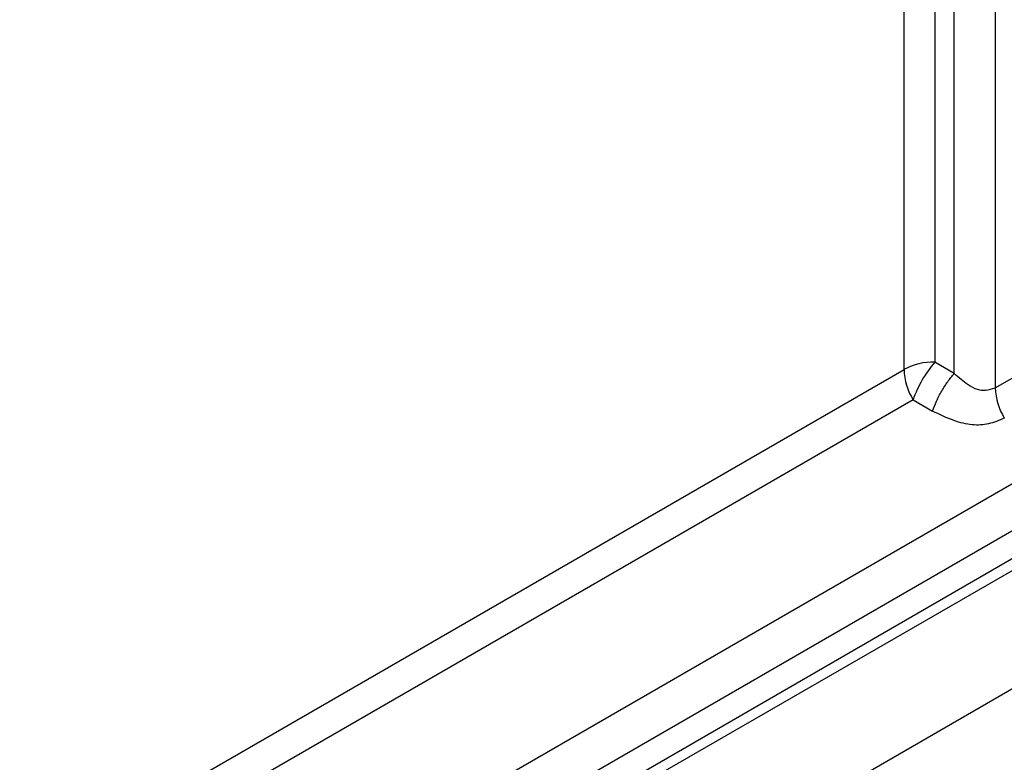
# Model space of a CAD drawing. Header units: millimetres. Extents: x 0 to 1118, y 0 to 864.
# Tile 205 of 256: x 935 to 946, y 677 to 685. Entities that reach past the tile are written whole.
import ezdxf

# ---------------------------------------------------------------- set-up
doc = ezdxf.new("R2010")
doc.units = ezdxf.units.MM

msp = doc.modelspace()

# ---------------------------------------------------------------- linework, layer by layer
at = {"color": 7, "linetype": 'Continuous', "lineweight": 25}
for p, q in [((922.087, 665.1001), (995.1075, 707.2539)), ((922.2048, 665.032), (995.2254, 707.1859)), ((995.5789, 706.0291), (921.8513, 663.467)), ((926.3793, 668.4412), (990.5391, 705.4799)), ((990.6772, 705.0152), (926.5173, 667.9765)), ((945.8878, 695.1309), (945.8878, 680.9143)), ((945.4164, 681.0806), (945.4164, 695.0181)), ((944.839, 681.1253), (944.839, 694.8043)), ((945.1925, 694.8889), (945.1925, 681.2098)), ((945.8878, 680.9143), (948.915, 682.6618)), ((945.4164, 681.0806), (945.1925, 681.2098)), ((926.2757, 670.4089), (944.839, 681.1253)), ((944.9425, 680.7768), (926.3793, 670.0604)), ((944.9425, 680.7768), (945.1664, 680.6476))]:
    msp.add_line(p, q, dxfattribs=at)
for centre, radius, start, end in [((945.1781, 680.4885), 0.7215, 88.8559, 118.04024), ((946.2569, 680.3066), 1.3959, 139.68312, 160.31688), ((945.56, 681.1499), 0.7214, 181.9565, 211.14373), ((946.6088, 680.9389), 0.7214, 181.9565, 211.14373)]:
    msp.add_arc(centre, radius, start, end, dxfattribs=at)
msp.add_open_spline([(945.1664, 680.6476), (945.1807, 680.6849), (945.2092, 680.7596), (945.2706, 680.8761), (945.3408, 680.9875), (945.3912, 681.0496), (945.4164, 681.0806)], degree=3, dxfattribs=at)
for points, knots in [([(945.4164, 681.0806), (945.4685, 681.0356), (945.5537, 680.9623), (945.67, 680.8917), (945.7859, 680.8836), (945.8508, 680.9031), (945.8878, 680.9143)], [0, 0, 0, 0, 0.3620792, 0.5911611, 0.7666904, 1, 1, 1, 1]), ([(945.9914, 680.5658), (945.9319, 680.5403), (945.8169, 680.4911), (945.6178, 680.4803), (945.3979, 680.5341), (945.2486, 680.6073), (945.1664, 680.6476)], [0, 0, 0, 0, 0.2383473, 0.4604983, 0.70271066, 1, 1, 1, 1])]:
    msp.add_open_spline(points, degree=3, knots=knots, dxfattribs=at)

doc.saveas('drawing.dxf')
